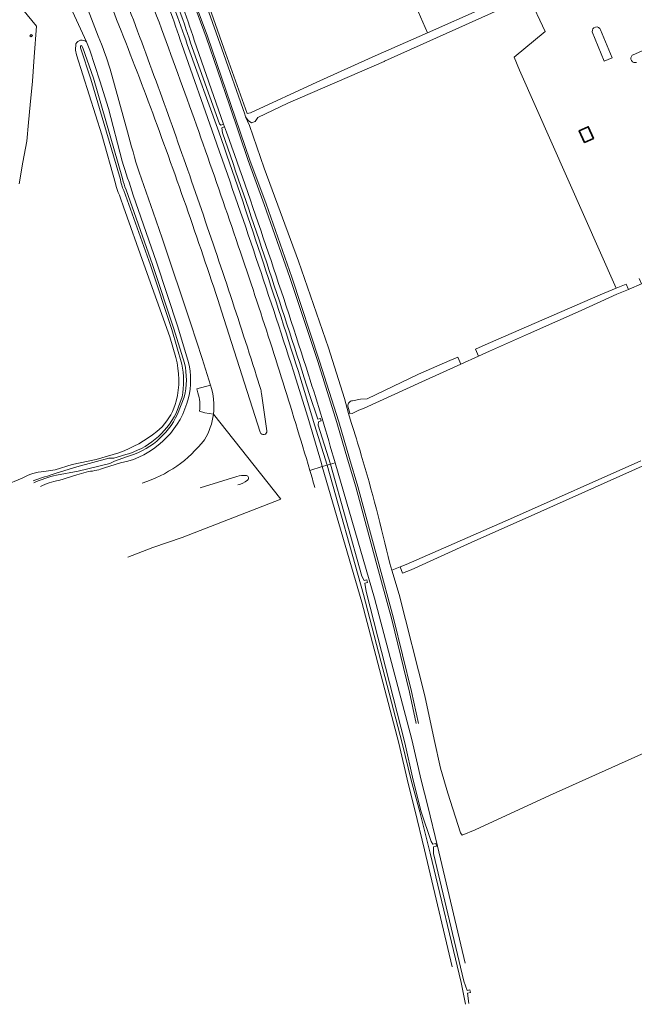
# Model space of a CAD drawing. Header units: metres. Extents: x 245598 to 248629, y 478632 to 481821.
# Tile 3 of 122: x 246694 to 246884, y 479124 to 479429. Entities that reach past the tile are written whole.
import ezdxf

# ---------------------------------------------------------------- set-up
doc = ezdxf.new("R2010")
doc.units = ezdxf.units.M
for name, color, linetype, lineweight in [('B-XX-GR-BOUWLAND-GV', 80, 'Continuous', 13), ('B-XX-GR-GRAS-GV', 60, 'Continuous', 13), ('B-XX-GR-GROENVOORZIENING-GV', 80, 'Continuous', 18), ('B-XX-IE-MEUBILAIR_WEGMEUBILAIR_HOOGSPANNINGSMAST-GV', 60, 'Continuous', 18), ('B-XX-IE-TERREINAFSCHEIDING_KUNSTMATIG_HEKWERK-G', 20, 'IE-TERREINAFSCHEIDING-KUNSTMATIG', 18), ('B-XX-OG-BEBOUWING_LOODS-GV', 7, 'Continuous', 35), ('B-XX-OG-TERREIN_ERF-GV', 7, 'Continuous', 18), ('B-XX-OG-WATER-GV', 130, 'Continuous', 18), ('B-XX-OG-WATER_GREPPEL-GV', 160, 'Continuous', 18), ('B-XX-OG-WATER_SLOOT-GV', 120, 'Continuous', 18), ('B-XX-VH-VERHARDING_GESLOTEN-GV', 252, 'Continuous', 18), ('B-XX-VH-VERHARDING_HALFVERHARDING-GV', 252, 'Continuous', 18), ('B-XX-VH-VERHARDING_OPEN-GV', 252, 'Continuous', 18)]:
    doc.layers.add(name, color=color, linetype=linetype, lineweight=lineweight)
doc.linetypes.add('IE-TERREINAFSCHEIDING-KUNSTMATIG', pattern='A,4,[82,NLCS.SHX,S=0.75,R=90,X=0,Y=0],4,-2', length=10)

msp = doc.modelspace()

# ---------------------------------------------------------------- linework, layer by layer
at = {"layer": 'B-XX-GR-BOUWLAND-GV'}
msp.add_lwpolyline([(246900.884, 479297.079), (246854.965, 479276.542), (246833.365, 479266.911), (246814.885, 479258.463), (246812.196, 479257.427), (246811.467, 479259.417), (246808.836, 479258.373), (246811.156, 479250.876), (246819.023, 479219.508), (246821.91, 479205.963), (246823.954, 479197.091), (246826.223, 479189.375), (246830.091, 479177.128), (246830.591, 479176.379), (246834.694, 479178.084), (246857.683, 479188.633), (246889.117, 479202.767)], dxfattribs=at)
at = {"layer": 'B-XX-GR-GRAS-GV'}
for points in [[(246819.918, 479424.561), (246837.15, 479432.18), (246870, 479446.73), (246901.67, 479460.67), (246915.42, 479466.82), (246928.384, 479472.52), (246927.666, 479474.357)], [(246743.999, 479456.502), (246756.9, 479419.8), (246764.029, 479399.671), (246765.147, 479399.796), (246785.683, 479409.283), (246803.65, 479417.48), (246819.918, 479424.561)], [(246851.299, 479435.819), (246847.78, 479434.25), (246806.6, 479415.8), (246806.518, 479415.745), (246776.7, 479402.8), (246767.42, 479398.365), (246766.6, 479397.179), (246765.431, 479396.77), (246764.342, 479397.42), (246763.572, 479398.571), (246764.776, 479395.931), (246769.329, 479382.75), (246779.965, 479353.992), (246789.246, 479327.133), (246794.153, 479311.453), (246795.489, 479306.83), (246795.895, 479306.948), (246795.213, 479309.13)], [(246796.704, 479310.779), (246799.119, 479311.249), (246801.238, 479311.402), (246817.117, 479318.967), (246826.833, 479323.2), (246829.263, 479324.287), (246830.19, 479322.096), (246835.701, 479324.594), (246834.703, 479326.72), (246838.683, 479328.5), (246873.38, 479343.53), (246878.272, 479345.572), (246848.38, 479413.071), (246846.729, 479417.081), (246856.313, 479424.982), (246851.299, 479435.819)], [(246886.117, 479346.914), (246882.308, 479345.317), (246882.11, 479345.234), (246878.5, 479343.72), (246867.47, 479338.7), (246851.13, 479331.43), (246839.13, 479326.16), (246835.701, 479324.594)], [(246835.701, 479324.594), (246830.19, 479322.096), (246818.1, 479316.617), (246800.335, 479308.429), (246798.611, 479307.816), (246796.567, 479306.838), (246795.895, 479306.948), (246795.489, 479306.83), (246796.297, 479304.033)], [(246808.196, 479260.44), (246808.836, 479258.373), (246811.467, 479259.417), (246813.316, 479260.076), (246845.619, 479274.269), (246885.903, 479292.204)]]:
    msp.add_lwpolyline(points, dxfattribs=at)
for points in [[(246795.213, 479309.13, -0.4191048), (246796.704, 479310.779)], [(246796.297, 479304.033, -0.0048106), (246799.389, 479293.983)], [(246799.389, 479293.983, -0.0160093), (246808.196, 479260.44)]]:
    msp.add_lwpolyline(points, format="xyb", dxfattribs=at)
at = {"layer": 'B-XX-GR-GROENVOORZIENING-GV'}
for points in [[(246627.98, 479555.38), (246626.82, 479557.54), (246629.37, 479559.02), (246636.06, 479561.72), (246643.12, 479564.77), (246646.11, 479565.84), (246647.74, 479565.71), (246649.42, 479564.69), (246650.84, 479563.28), (246652.39, 479560.46), (246655.1, 479553.54), (246660.17, 479542.33), (246665.31, 479531.81), (246670.34, 479520.36), (246675.19, 479510.72), (246682.037, 479495.225), (246687.775, 479482.288), (246691.313, 479471.675), (246714.298, 479421.839), (246715.387, 479419.168), (246718.494, 479409.731), (246721.147, 479401.213), (246725.423, 479384.888)], [(246714.298, 479421.839), (246691.313, 479471.675)], [(246738.786, 479456.923), (246745.706, 479438.701), (246751.395, 479423.284), (246758.554, 479402.232), (246764.392, 479385.054), (246769.378, 479371.528), (246777.257, 479348.909), (246785.898, 479322.939), (246791.838, 479304.06), (246795.182, 479292.732), (246797.726, 479284.116), (246803.861, 479261.177), (246808.806, 479243.142), (246814.375, 479220.624), (246816.42, 479210.893)], [(246816.42, 479210.893), (246814.375, 479220.624), (246808.806, 479243.142), (246803.861, 479261.177), (246797.726, 479284.116), (246795.182, 479292.732), (246791.838, 479304.06), (246785.898, 479322.939), (246777.257, 479348.909), (246769.378, 479371.528), (246764.392, 479385.054), (246758.554, 479402.232), (246751.395, 479423.284), (246745.706, 479438.701), (246738.786, 479456.923)], [(246817.064, 479210.962), (246814.911, 479220.813), (246809.332, 479243.49), (246804.502, 479261.43), (246798.351, 479284.24), (246795.783, 479292.91), (246792.439, 479304.204), (246786.481, 479323.006), (246777.879, 479349.001), (246769.921, 479371.664), (246764.915, 479385.238), (246759.065, 479402.409), (246751.821, 479423.51), (246746.167, 479438.826), (246739.302, 479457.113)], [(246739.302, 479457.113), (246746.167, 479438.826), (246751.821, 479423.51), (246759.065, 479402.409), (246764.915, 479385.238), (246769.921, 479371.664), (246777.879, 479349.001), (246786.481, 479323.006), (246792.439, 479304.204), (246795.783, 479292.91), (246798.351, 479284.24), (246804.502, 479261.43), (246809.332, 479243.49), (246814.911, 479220.813), (246817.064, 479210.962)], [(246796.297, 479304.033), (246795.489, 479306.83), (246794.153, 479311.453), (246789.246, 479327.133), (246779.965, 479353.992), (246769.329, 479382.75), (246764.776, 479395.931), (246763.572, 479398.571), (246763.303, 479399.448), (246756.236, 479419.649), (246743.517, 479455.478)], [(246717.999, 479423.58), (246715.381, 479430.213), (246709.922, 479443.628)], [(246693.08, 479433.68), (246698.9, 479426.62), (246698.16, 479417.18), (246697.6, 479409.64), (246696.88, 479402.34), (246696.42, 479396.84), (246695.86, 479391.1), (246694.66, 479384.54), (246693.5, 479377.84)], [(246693.5, 479377.84), (246694.66, 479384.54), (246695.86, 479391.1), (246696.42, 479396.84), (246696.88, 479402.34), (246697.6, 479409.64), (246698.16, 479417.18), (246698.9, 479426.62), (246693.08, 479433.68)], [(246747.672, 479422.316), (246756.762, 479396.3), (246757.038, 479395.535), (246757.669, 479393.897)], [(246723.263, 479377.952), (246719.119, 479393.04), (246711.235, 479417.768), (246710.942, 479419.262), (246711.072, 479421.158)], [(246753.823, 479392.469), (246743.802, 479420.955)], [(246727.067, 479393.993), (246721.626, 479413.302)], [(246757.669, 479393.897), (246757.038, 479395.535), (246756.183, 479395.203), (246756.419, 479393.621)], [(246748.824, 479313.228), (246748.529, 479314.419), (246752.732, 479315.619), (246750.184, 479323.841), (246746.648, 479334.585), (246737.754, 479361.039), (246734.985, 479369.076), (246730.611, 479381.515)], [(246728.741, 479374.407), (246736.014, 479353.612), (246742.637, 479333.607), (246745.934, 479322.599)], [(246741.947, 479324.136), (246740.082, 479330.548), (246732.108, 479353.031), (246725.841, 479370.746)], [(246761.982, 479356.779), (246765.292, 479346.929)], [(246783.472, 479289.247), (246787.337, 479290.397), (246787.068, 479291.316), (246782.843, 479305.743), (246779.153, 479317.521)], [(246781.755, 479317.82), (246783.419, 479312.698), (246785.925, 479305.091), (246786.785, 479305.327), (246787.023, 479304.55), (246786.121, 479304.284), (246786.029, 479303.243), (246789.847, 479291.144), (246791.265, 479291.566)], [(246753.649, 479306.595), (246750.96, 479307.048), (246749.309, 479307.516)], [(246736.125, 479301.246), (246737.803, 479302.705)], [(246701.144, 479288.885), (246704.628, 479289.435), (246709.916, 479291.094), (246717.369, 479292.57), (246724.374, 479294.702)], [(246727.127, 479292.043), (246724.829, 479291.603), (246719.927, 479290.007)], [(246791.265, 479291.566), (246803.524, 479249.663), (246815.019, 479205.946), (246817.894, 479193.45), (246819.97, 479185.326), (246822.961, 479172.941), (246831.521, 479136.757)], [(246714.98, 479288.866), (246711.383, 479287.856), (246705.74, 479286.114)], [(246827.566, 479135.69), (246818.999, 479171.904), (246816.016, 479184.255), (246813.935, 479192.4), (246811.063, 479204.882), (246799.597, 479248.49), (246787.337, 479290.397), (246783.472, 479289.247)], [(246669.476, 479276.572), (246681.222, 479281.704), (246688.976, 479284.526), (246694.443, 479286.83)]]:
    msp.add_lwpolyline(points, dxfattribs=at)
for points in [[(246727.776, 479451.525, -0.0080585), (246751.181, 479388.096)], [(246739.112, 479444.799, -0.0290887), (246747.672, 479422.316)], [(246743.802, 479420.955, 0.0293275), (246735.336, 479443.183)], [(246711.072, 479421.158, -0.4746323), (246714.298, 479421.839)], [(246721.626, 479413.302, 0.0236503), (246717.999, 479423.58)], [(246730.611, 479381.515, -0.0155663), (246727.067, 479393.993)], [(246779.153, 479317.521, 0.0082982), (246753.823, 479392.469)], [(246756.419, 479393.621, -0.0062238), (246781.755, 479317.82)], [(246757.669, 479393.897, -0.0083165), (246783.041, 479318.825)], [(246783.041, 479318.825, 0.0083165), (246757.669, 479393.897)], [(246751.181, 479388.096, -0.0032838), (246761.982, 479356.779)], [(246725.423, 479384.888, 0.0005478), (246728.741, 479374.407)], [(246725.841, 479370.746, -0.0124809), (246723.263, 479377.952)], [(246765.292, 479346.929, -0.0085972), (246783.472, 479289.247)], [(246742.135, 479310.687, 0.1305678), (246741.947, 479324.136)], [(246745.934, 479322.599, -0.1109892), (246745.936, 479311.661)], [(246783.041, 479318.825, -0.009389), (246791.265, 479291.566)], [(246791.265, 479291.566, 0.009389), (246783.041, 479318.825)], [(246749.309, 479307.516, 0.1094325), (246748.824, 479313.228)], [(246745.936, 479311.661, -0.264527), (246727.127, 479292.043)], [(246737.803, 479302.705, 0.1077035), (246742.135, 479310.687)], [(246750.868, 479298.719, 0.1019737), (246753.649, 479306.595)], [(246799.389, 479293.983, 0.0048106), (246796.297, 479304.033)], [(246724.374, 479294.702, 0.0818391), (246736.125, 479301.246)], [(246731.584, 479285.312, 0.1528484), (246750.868, 479298.719)], [(246808.196, 479260.44, 0.0160093), (246799.389, 479293.983)], [(246694.443, 479286.83, -0.1105703), (246701.144, 479288.885)], [(246719.927, 479290.007, -0.0600585), (246714.98, 479288.866)], [(246783.472, 479289.247, -0.0008016), (246785.024, 479283.979)], [(246705.74, 479286.114, 0.0730644), (246700.058, 479284.259)]]:
    msp.add_lwpolyline(points, format="xyb", dxfattribs=at)
msp.add_lwpolyline([(246697.168, 479424.101), (246697.58, 479423.768), (246697.248, 479423.358), (246696.836, 479423.691)], close=True, dxfattribs=at)
at = {"layer": 'B-XX-IE-MEUBILAIR_WEGMEUBILAIR_HOOGSPANNINGSMAST-GV'}
msp.add_lwpolyline([(246697.58, 479423.768), (246697.168, 479424.101), (246696.836, 479423.691), (246697.248, 479423.358)], close=True, dxfattribs=at)
at = {"layer": 'B-XX-IE-TERREINAFSCHEIDING_KUNSTMATIG_HEKWERK-G'}
for points in [[(246819.918, 479424.561), (246803.252, 479462.596), (246777.238, 479521.843)], [(246764.029, 479399.671), (246756.9, 479419.8), (246743.999, 479456.502), (246743.181, 479459.41), (246742.485, 479462.353), (246740.567, 479471.06), (246739.963, 479473.972), (246739.416, 479476.83), (246738.896, 479479.89), (246738.394, 479482.831), (246737.906, 479485.813), (246737.388, 479488.7), (246736.817, 479491.633), (246736.017, 479494.517), (246735.142, 479497.416), (246733.177, 479502.886)]]:
    msp.add_lwpolyline(points, dxfattribs=at)
at = {"layer": 'B-XX-OG-BEBOUWING_LOODS-GV'}
msp.add_lwpolyline([(246868.466, 479390.689), (246871.254, 479391.899), (246869.68, 479395.523), (246866.892, 479394.312)], close=True, dxfattribs=at)
at = {"layer": 'B-XX-OG-TERREIN_ERF-GV'}
for points in [[(246863.813, 479441.397), (246851.299, 479435.819), (246856.313, 479424.982), (246846.729, 479417.081), (246848.38, 479413.071), (246878.272, 479345.572), (246881.367, 479346.864), (246882.11, 479345.234), (246882.308, 479345.317), (246886.117, 479346.914), (246885.373, 479348.537)], [(246883.262, 479417.659), (246883.57, 479417.8), (246903.07, 479426.32), (246916.8, 479432.35), (246920.13, 479433.721)], [(246873.437, 479425.516), (246877.059, 479416.841), (246874.577, 479415.801), (246870.92, 479424.877)]]:
    msp.add_lwpolyline(points, dxfattribs=at)
for points in [[(246870.92, 479424.877, -0.9273331), (246873.437, 479425.516)], [(246884.625, 479415.425, -0.795654), (246883.262, 479417.659)]]:
    msp.add_lwpolyline(points, format="xyb", dxfattribs=at)
msp.add_lwpolyline([(246868.466, 479390.689), (246866.892, 479394.312), (246869.68, 479395.523), (246871.254, 479391.899)], close=True, dxfattribs=at)
at = {"layer": 'B-XX-OG-WATER-GV'}
for points in [[(246737.237, 479443.652, -0.0096029), (246745.539, 479420.94)], [(246746.553, 479421.476, 0.0175041), (246738.232, 479444.257)], [(246755.31, 479393.926, -0.0076792), (246780.682, 479317.392)], [(246781.755, 479317.82, 0.0062238), (246756.419, 479393.621)]]:
    msp.add_lwpolyline(points, format="xyb", dxfattribs=at)
for points in [[(246745.539, 479420.94), (246755.31, 479393.926)], [(246757.038, 479395.535), (246756.762, 479396.3), (246755.93, 479396.001), (246755.508, 479396.397), (246746.553, 479421.476)], [(246756.419, 479393.621), (246756.183, 479395.203), (246757.038, 479395.535)], [(246780.682, 479317.392), (246782.207, 479312.297), (246784.962, 479303.279), (246788.835, 479290.843), (246789.847, 479291.144), (246786.029, 479303.243), (246786.121, 479304.284), (246787.023, 479304.55), (246786.785, 479305.327), (246785.925, 479305.091), (246783.419, 479312.698), (246781.755, 479317.82)]]:
    msp.add_lwpolyline(points, dxfattribs=at)
at = {"layer": 'B-XX-OG-WATER_GREPPEL-GV'}
for points in [[(246901.67, 479460.67), (246870, 479446.73), (246837.15, 479432.18), (246819.918, 479424.561), (246803.65, 479417.48), (246785.683, 479409.283), (246765.147, 479399.796), (246764.029, 479399.671), (246756.9, 479419.8), (246743.999, 479456.502), (246743.181, 479459.41), (246742.485, 479462.353), (246740.567, 479471.06), (246739.963, 479473.972), (246739.416, 479476.83), (246738.896, 479479.89), (246738.394, 479482.831), (246737.906, 479485.813), (246737.388, 479488.7), (246736.817, 479491.633), (246736.017, 479494.517), (246735.142, 479497.416), (246733.177, 479502.886), (246732.768, 479503.965)], [(246743.517, 479455.478), (246756.236, 479419.649), (246763.303, 479399.448), (246763.572, 479398.571), (246764.342, 479397.42), (246765.431, 479396.77), (246766.6, 479397.179), (246767.42, 479398.365), (246776.7, 479402.8), (246806.518, 479415.745), (246806.6, 479415.8), (246847.78, 479434.25), (246851.299, 479435.819), (246863.813, 479441.397)], [(246920.13, 479433.721), (246916.8, 479432.35), (246903.07, 479426.32), (246883.57, 479417.8), (246883.262, 479417.659)], [(246870.92, 479424.877), (246874.577, 479415.801), (246877.059, 479416.841), (246873.437, 479425.516)], [(246725.477, 479379.478), (246716.494, 479410.513), (246713.194, 479419.931), (246712.81, 479420.688), (246712.496, 479420.535), (246712.432, 479419.941), (246715.718, 479410.295), (246724.83, 479379.224)], [(246725.853, 479375.825), (246734.115, 479352.709), (246740.728, 479332.785), (246743.839, 479322.069)], [(246744.661, 479322.409), (246741.329, 479332.982), (246734.716, 479352.907), (246726.578, 479376.065)], [(246795.213, 479309.13), (246795.895, 479306.948), (246796.567, 479306.838), (246798.611, 479307.816), (246800.335, 479308.429), (246818.1, 479316.617), (246830.19, 479322.096)], [(246830.19, 479322.096), (246829.263, 479324.287), (246826.833, 479323.2), (246817.117, 479318.967), (246801.238, 479311.402), (246799.119, 479311.249), (246796.704, 479310.779)], [(246743.912, 479312.017), (246742.06, 479306.919)], [(246742.545, 479306.641), (246744.568, 479311.9)], [(246885.903, 479292.204), (246845.619, 479274.269), (246813.316, 479260.076), (246811.467, 479259.417), (246812.196, 479257.427), (246814.885, 479258.463), (246833.365, 479266.911), (246854.965, 479276.542), (246900.884, 479297.079)], [(246726.494, 479294.101), (246722.809, 479292.999), (246721.204, 479293.022), (246711.316, 479290.329), (246704.897, 479288.331)], [(246705.071, 479287.792), (246711.784, 479289.03), (246721.544, 479291.35), (246723.035, 479292.092), (246726.668, 479293.444)]]:
    msp.add_lwpolyline(points, dxfattribs=at)
for points in [[(246873.437, 479425.516, 0.9273331), (246870.92, 479424.877)], [(246883.262, 479417.659, 0.795654), (246884.625, 479415.425)], [(246724.83, 479379.224, 0.0584741), (246725.853, 479375.825)], [(246726.578, 479376.065, -0.0425038), (246725.477, 479379.478)], [(246743.839, 479322.069, -0.0954032), (246743.912, 479312.017)], [(246744.568, 479311.9, 0.1234176), (246744.661, 479322.409)], [(246796.704, 479310.779, 0.4191048), (246795.213, 479309.13)], [(246742.06, 479306.919, -0.2094155), (246726.494, 479294.101)], [(246726.668, 479293.444, 0.2223979), (246742.545, 479306.641)], [(246704.897, 479288.331, 0.0062994), (246697.787, 479286.006)], [(246697.982, 479285.403, -0.0359313), (246705.071, 479287.792)]]:
    msp.add_lwpolyline(points, format="xyb", dxfattribs=at)
msp.add_lwpolyline([(246838.683, 479328.5), (246834.703, 479326.72), (246835.701, 479324.594), (246839.13, 479326.16), (246851.13, 479331.43), (246867.47, 479338.7), (246878.5, 479343.72), (246882.11, 479345.234), (246881.367, 479346.864), (246878.272, 479345.572), (246873.38, 479343.53)], close=True, dxfattribs=at)
at = {"layer": 'B-XX-OG-WATER_SLOOT-GV'}
for points in [[(246745.539, 479420.94, 0.0096029), (246737.237, 479443.652)], [(246738.232, 479444.257, -0.0175041), (246746.553, 479421.476)], [(246747.672, 479422.316, 0.0290887), (246739.112, 479444.799)], [(246735.336, 479443.183, -0.0293275), (246743.802, 479420.955)], [(246714.298, 479421.839, 0.4746323), (246711.072, 479421.158)], [(246753.823, 479392.469, -0.0082982), (246779.153, 479317.521)], [(246780.682, 479317.392, 0.0076792), (246755.31, 479393.926)], [(246728.741, 479374.407, -0.0005478), (246725.423, 479384.888)], [(246723.263, 479377.952, 0.0124809), (246725.841, 479370.746)], [(246725.853, 479375.825, -0.0584741), (246724.83, 479379.224)], [(246725.477, 479379.478, 0.0425038), (246726.578, 479376.065)], [(246741.947, 479324.136, -0.1305678), (246742.135, 479310.687)], [(246743.912, 479312.017, 0.0954032), (246743.839, 479322.069)], [(246744.661, 479322.409, -0.1234176), (246744.568, 479311.9)], [(246745.936, 479311.661, 0.1109892), (246745.934, 479322.599)], [(246727.127, 479292.043, 0.264527), (246745.936, 479311.661)], [(246742.135, 479310.687, -0.1077035), (246737.803, 479302.705)], [(246726.494, 479294.101, 0.2094155), (246742.06, 479306.919)], [(246742.545, 479306.641, -0.2223979), (246726.668, 479293.444)], [(246736.125, 479301.246, -0.0818391), (246724.374, 479294.702)], [(246701.144, 479288.885, 0.1105703), (246694.443, 479286.83)], [(246697.787, 479286.006, -0.0062994), (246704.897, 479288.331)], [(246714.98, 479288.866, 0.0600585), (246719.927, 479290.007)], [(246705.071, 479287.792, 0.0359313), (246697.982, 479285.403)], [(246700.058, 479284.259, -0.0730644), (246705.74, 479286.114)]]:
    msp.add_lwpolyline(points, format="xyb", dxfattribs=at)
for points in [[(246746.553, 479421.476), (246755.508, 479396.397), (246755.93, 479396.001), (246756.762, 479396.3), (246747.672, 479422.316)], [(246711.072, 479421.158), (246710.942, 479419.262), (246711.235, 479417.768), (246719.119, 479393.04), (246723.263, 479377.952)], [(246724.83, 479379.224), (246715.718, 479410.295), (246712.432, 479419.941), (246712.496, 479420.535), (246712.81, 479420.688), (246713.194, 479419.931), (246716.494, 479410.513), (246725.477, 479379.478)], [(246725.423, 479384.888), (246721.147, 479401.213), (246718.494, 479409.731), (246715.387, 479419.168), (246714.298, 479421.839)], [(246743.802, 479420.955), (246753.823, 479392.469)], [(246755.31, 479393.926), (246745.539, 479420.94)], [(246743.839, 479322.069), (246740.728, 479332.785), (246734.115, 479352.709), (246725.853, 479375.825)], [(246726.578, 479376.065), (246734.716, 479352.907), (246741.329, 479332.982), (246744.661, 479322.409)], [(246745.934, 479322.599), (246742.637, 479333.607), (246736.014, 479353.612), (246728.741, 479374.407)], [(246725.841, 479370.746), (246732.108, 479353.031), (246740.082, 479330.548), (246741.947, 479324.136)], [(246779.153, 479317.521), (246782.843, 479305.743), (246787.068, 479291.316), (246787.337, 479290.397), (246788.835, 479290.843), (246784.962, 479303.279), (246782.207, 479312.297), (246780.682, 479317.392)], [(246742.06, 479306.919), (246743.912, 479312.017)], [(246744.568, 479311.9), (246742.545, 479306.641)], [(246737.803, 479302.705), (246736.125, 479301.246)], [(246724.374, 479294.702), (246717.369, 479292.57), (246709.916, 479291.094), (246704.628, 479289.435), (246701.144, 479288.885)], [(246704.897, 479288.331), (246711.316, 479290.329), (246721.204, 479293.022), (246722.809, 479292.999), (246726.494, 479294.101)], [(246726.668, 479293.444), (246723.035, 479292.092), (246721.544, 479291.35), (246711.784, 479289.03), (246705.071, 479287.792)], [(246719.927, 479290.007), (246724.829, 479291.603), (246727.127, 479292.043)], [(246831.521, 479136.757), (246822.961, 479172.941), (246819.97, 479185.326), (246817.894, 479193.45), (246815.019, 479205.946), (246803.524, 479249.663), (246791.265, 479291.566), (246789.847, 479291.144), (246799.597, 479256.479), (246800.298, 479255.132), (246801.163, 479255.351), (246801.372, 479254.586), (246800.49, 479254.305), (246800.917, 479251.722), (246812.873, 479204.954), (246815.429, 479193.42), (246817.98, 479183.642), (246821.039, 479174.433), (246821.556, 479173.618), (246822.454, 479173.801), (246822.646, 479173.018), (246821.723, 479172.794), (246821.775, 479170.749), (246831.126, 479131.189), (246832.129, 479128.301), (246833.004, 479128.507), (246833.197, 479127.702), (246832.319, 479127.471), (246832.693, 479124.272)], [(246705.74, 479286.114), (246711.383, 479287.856), (246714.98, 479288.866)], [(246831.627, 479124.073), (246830.329, 479130.866), (246820.753, 479170.865), (246817.499, 479183.576), (246814.837, 479193.417), (246812.073, 479204.902), (246800.04, 479250.848), (246788.835, 479290.843), (246787.337, 479290.397), (246799.597, 479248.49), (246811.063, 479204.882), (246813.935, 479192.4), (246816.016, 479184.255), (246818.999, 479171.904), (246827.566, 479135.69)], [(246789.847, 479291.144), (246788.835, 479290.843), (246800.04, 479250.848), (246812.073, 479204.902), (246814.837, 479193.417), (246817.499, 479183.576), (246820.753, 479170.865), (246830.329, 479130.866), (246831.627, 479124.073)], [(246832.693, 479124.272), (246832.319, 479127.471), (246833.197, 479127.702), (246833.004, 479128.507), (246832.129, 479128.301), (246831.126, 479131.189), (246821.775, 479170.749), (246821.723, 479172.794), (246822.646, 479173.018), (246822.454, 479173.801), (246821.556, 479173.618), (246821.039, 479174.433), (246817.98, 479183.642), (246815.429, 479193.42), (246812.873, 479204.954), (246800.917, 479251.722), (246800.49, 479254.305), (246801.372, 479254.586), (246801.163, 479255.351), (246800.298, 479255.132), (246799.597, 479256.479), (246789.847, 479291.144)], [(246694.443, 479286.83), (246688.976, 479284.526), (246681.222, 479281.704), (246669.476, 479276.572)]]:
    msp.add_lwpolyline(points, dxfattribs=at)
at = {"layer": 'B-XX-VH-VERHARDING_GESLOTEN-GV'}
for points in [[(246717.717, 479457.703, -0.006189), (246738.357, 479402.751)], [(246724.332, 479426.993, 0.0046497), (246713.223, 479454.337)], [(246751.181, 479388.096, 0.0080585), (246727.776, 479451.525)], [(246735.498, 479397.924, 0.0058447), (246724.332, 479426.993)], [(246717.999, 479423.58, -0.0236503), (246721.626, 479413.302)], [(246738.357, 479402.751, -0.0034788), (246748.065, 479375.234)], [(246756.898, 479336.223, 0.0093314), (246735.498, 479397.924)], [(246727.067, 479393.993, 0.0155663), (246730.611, 479381.515)], [(246761.982, 479356.779, 0.0032838), (246751.181, 479388.096)], [(246748.065, 479375.234, -0.0028152), (246757.731, 479346.843)], [(246757.731, 479346.843, -0.0033309), (246766.992, 479318.405)], [(246783.472, 479289.247, 0.0085972), (246765.292, 479346.929)], [(246752.732, 479315.619, -0.1025045), (246753.649, 479306.595)], [(246768.177, 479314.589, -0.0310599), (246768.523, 479313.049)], [(246753.649, 479306.595, -0.1019737), (246750.868, 479298.719)], [(246770.185, 479301.487, -0.9246272), (246768.131, 479301.038)], [(246750.868, 479298.719, -0.1528484), (246731.584, 479285.312)], [(246785.024, 479283.979, 0.0008016), (246783.472, 479289.247)], [(246763.823, 479287.599, 0.1046716), (246760.9, 479287.355)], [(246760.9, 479287.355, -0.1046716), (246763.823, 479287.599)], [(246761.174, 479284.743, 0.1072634), (246764.198, 479286.209)], [(246764.198, 479286.209, -0.1072634), (246761.174, 479284.743)], [(246764.198, 479286.209, 0.6699347), (246763.823, 479287.599)], [(246763.823, 479287.599, -0.6699347), (246764.198, 479286.209)]]:
    msp.add_lwpolyline(points, format="xyb", dxfattribs=at)
for points in [[(246709.922, 479443.628), (246715.381, 479430.213), (246717.999, 479423.58)], [(246721.626, 479413.302), (246727.067, 479393.993)], [(246730.611, 479381.515), (246734.985, 479369.076), (246737.754, 479361.039), (246746.648, 479334.585), (246750.184, 479323.841), (246752.732, 479315.619)], [(246765.292, 479346.929), (246761.982, 479356.779)], [(246768.131, 479301.038), (246756.898, 479336.223)], [(246766.992, 479318.405), (246768.177, 479314.589)], [(246768.523, 479313.049), (246770.185, 479301.487)], [(246727.088, 479262.426), (246734.902, 479265.389), (246743.906, 479268.44), (246774.444, 479280.326), (246753.649, 479306.595)], [(246753.649, 479306.595), (246774.444, 479280.326)], [(246760.9, 479287.355), (246749.499, 479283.796)], [(246749.499, 479283.796), (246760.9, 479287.355)]]:
    msp.add_lwpolyline(points, dxfattribs=at)
at = {"layer": 'B-XX-VH-VERHARDING_HALFVERHARDING-GV'}
for points in [[(246752.732, 479315.619), (246748.529, 479314.419), (246748.824, 479313.228)], [(246749.309, 479307.516), (246750.96, 479307.048), (246753.649, 479306.595)]]:
    msp.add_lwpolyline(points, dxfattribs=at)
for points in [[(246753.649, 479306.595, 0.1025045), (246752.732, 479315.619)], [(246748.824, 479313.228, -0.1094325), (246749.309, 479307.516)]]:
    msp.add_lwpolyline(points, format="xyb", dxfattribs=at)
at = {"layer": 'B-XX-VH-VERHARDING_OPEN-GV'}
for points in [[(246738.357, 479402.751, 0.006189), (246717.717, 479457.703)], [(246713.223, 479454.337, -0.0046497), (246724.332, 479426.993)], [(246724.332, 479426.993, -0.0058447), (246735.498, 479397.924)], [(246748.065, 479375.234, 0.0034788), (246738.357, 479402.751)], [(246735.498, 479397.924, -0.0093314), (246756.898, 479336.223)], [(246757.731, 479346.843, 0.0028152), (246748.065, 479375.234)], [(246766.992, 479318.405, 0.0033309), (246757.731, 479346.843)], [(246768.523, 479313.049, 0.0310599), (246768.177, 479314.589)], [(246768.131, 479301.038, 0.9246272), (246770.185, 479301.487)]]:
    msp.add_lwpolyline(points, format="xyb", dxfattribs=at)
for points in [[(246756.898, 479336.223), (246768.131, 479301.038)], [(246768.177, 479314.589), (246766.992, 479318.405)], [(246770.185, 479301.487), (246768.523, 479313.049)]]:
    msp.add_lwpolyline(points, dxfattribs=at)

doc.saveas('drawing.dxf')
